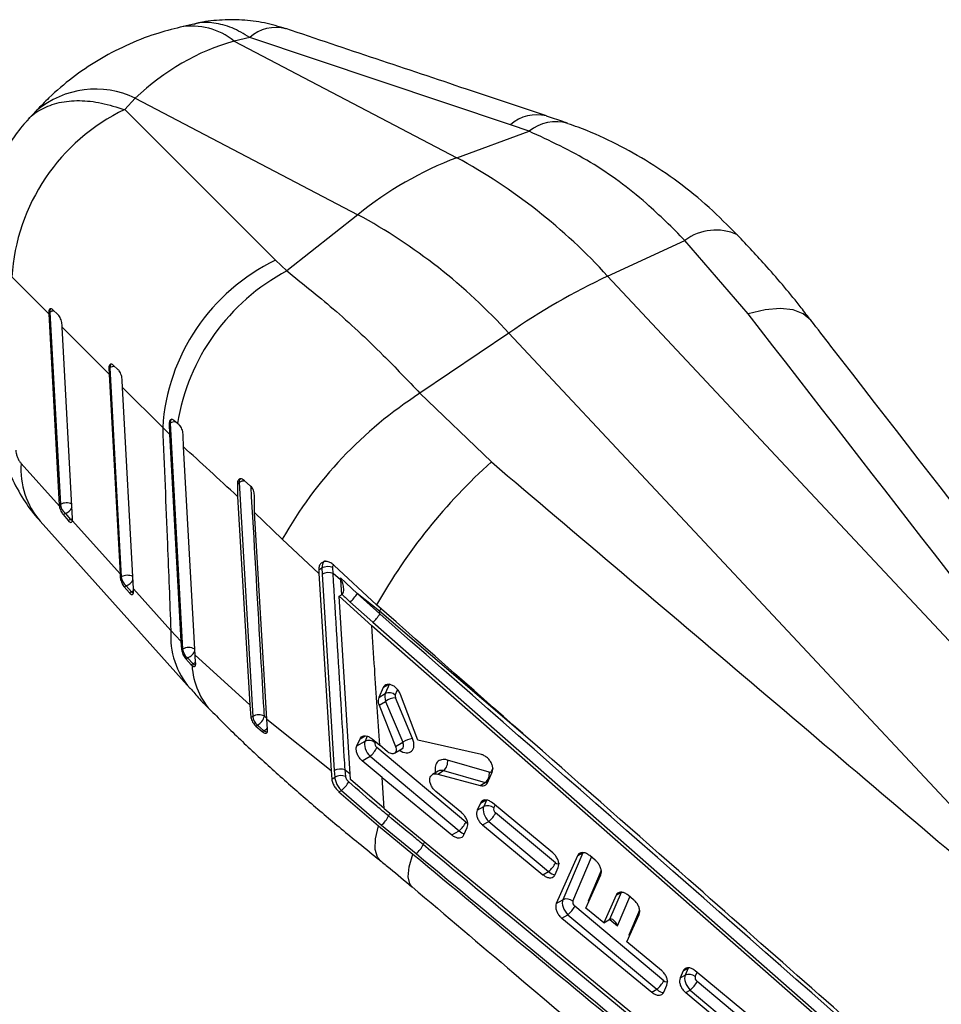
# Model space of a CAD drawing. Extents: x 23 to 201, y 8 to 142.
# Tile 24 of 28: x 128 to 151, y 109 to 134. Entities that reach past the tile are written whole.
import ezdxf

# ---------------------------------------------------------------- set-up
doc = ezdxf.new("R2010")
doc.units = 0
doc.header["$LTSCALE"] = 0.5
doc.layers.get('0').update_dxf_attribs({"linetype": 'CONTINUOUS'})

msp = doc.modelspace()

# ---------------------------------------------------------------- linework, layer by layer
at = {"color": 7, "linetype": 'CONTINUOUS'}
for p, q in [((132.22895, 133.603103), (131.882879, 133.523064)), ((133.655263, 133.26026), (133.257307, 133.168219)), ((133.257307, 133.168219), (138.946238, 130.187101)), ((140.317173, 131.028516), (133.655263, 133.26026)), ((130.461055, 131.416283), (130.732929, 131.710927)), ((130.732929, 131.710927), (136.42186, 128.729809)), ((130.461055, 131.416283), (134.316796, 127.564572)), ((128.210251, 131.394384), (127.986526, 131.15192)), ((140.794138, 130.863841), (140.317173, 131.028516)), ((138.946238, 130.187101), (140.794138, 130.863841)), ((136.42186, 128.729809), (134.603748, 127.290205)), ((142.800776, 127.159397), (144.777542, 128.072276)), ((146.390028, 126.197173), (144.777542, 128.072276)), ((134.316796, 127.564572), (134.603748, 127.290205)), ((128.521662, 126.194381), (127.576868, 127.137044)), ((142.800776, 127.159397), (158.209802, 110.680788)), ((128.520256, 126.221739), (128.548522, 126.238057)), ((128.520256, 126.221739), (128.521662, 126.194381)), ((128.521662, 126.194381), (128.790192, 121.306301)), ((128.548522, 126.238057), (128.818427, 121.3226)), ((128.753158, 126.180428), (128.62327, 126.299936)), ((128.862515, 125.85416), (128.859685, 125.914217)), ((130.062338, 124.656184), (128.862515, 125.85416)), ((129.130937, 120.9622), (128.862515, 125.85416)), ((140.276398, 125.702105), (138.006031, 124.163166)), ((140.276398, 125.702105), (155.685424, 109.223496)), ((130.2957, 124.763783), (130.165536, 124.883132)), ((130.057087, 124.801797), (130.082799, 124.816641)), ((130.057087, 124.801797), (130.062338, 124.656184)), ((130.062338, 124.656184), (130.341639, 119.548863)), ((130.082799, 124.816641), (130.375033, 119.471193)), ((130.403138, 124.315827), (130.397434, 124.494807)), ((131.431886, 123.288263), (130.403138, 124.315827)), ((130.684545, 119.166037), (130.403138, 124.315827)), ((138.006031, 124.163166), (139.829958, 122.410125)), ((131.599021, 123.384801), (131.623246, 123.398786)), ((131.599021, 123.384801), (131.604764, 123.121396)), ((131.623246, 123.398786), (131.942207, 117.625889)), ((131.811328, 123.389337), (131.715773, 123.470929)), ((131.852035, 123.3551), (131.811328, 123.389337)), ((131.604764, 123.121396), (131.431886, 123.288263)), ((131.604764, 123.121396), (131.895735, 117.829519)), ((131.961772, 122.794641), (131.956132, 123.087488)), ((132.25842, 117.467624), (131.961772, 122.794641)), ((127.814665, 122.369748), (128.793063, 121.277626)), ((133.339784, 121.85864), (133.385396, 121.884971)), ((133.339784, 121.85864), (133.346316, 121.523993)), ((133.385396, 121.884971), (133.733318, 115.903569)), ((133.678953, 121.789394), (133.514525, 121.937736)), ((133.346316, 121.523993), (133.655041, 116.196178)), ((133.779338, 121.116244), (133.774821, 121.557477)), ((128.818427, 121.3226), (128.790192, 121.306301)), ((128.790192, 121.306301), (128.793063, 121.277626)), ((128.886283, 121.063221), (128.943964, 121.096519)), ((128.943964, 121.096519), (129.075178, 120.940443)), ((134.487618, 120.432724), (133.779338, 121.116244)), ((134.089264, 115.828482), (133.779338, 121.116244)), ((128.886283, 121.063221), (129.017815, 120.907328)), ((129.075178, 120.940443), (129.017815, 120.907328)), ((129.126822, 120.905047), (130.341639, 119.548863)), ((135.426079, 119.560507), (134.487618, 120.432724)), ((135.421478, 119.650608), (135.502358, 119.697299)), ((135.421478, 119.650608), (135.426079, 119.560507)), ((135.502358, 119.697297), (135.509399, 119.541181)), ((135.787405, 119.557447), (135.778507, 119.707995)), ((136.899357, 118.755779), (135.816231, 119.761249)), ((130.341639, 119.548863), (130.34788, 119.455519)), ((130.375033, 119.471193), (130.34788, 119.455519)), ((135.426079, 119.560507), (135.733483, 114.519066)), ((135.509399, 119.541181), (135.816797, 114.516258)), ((135.978515, 119.393901), (135.787405, 119.557447)), ((135.974855, 119.446485), (135.978515, 119.393901)), ((136.402156, 119.043569), (135.974855, 119.446485)), ((130.448347, 119.214969), (130.500567, 119.245115)), ((130.448347, 119.214969), (130.580205, 119.059261)), ((130.500567, 119.245115), (130.631795, 119.089043)), ((130.631795, 119.089043), (130.580205, 119.059261)), ((130.684545, 119.166037), (131.640759, 118.098485)), ((130.687944, 119.111029), (130.684545, 119.166037)), ((135.942256, 118.974723), (136.002517, 119.009511)), ((135.942256, 118.974723), (136.77504, 118.216111)), ((136.231132, 114.290267), (135.942256, 118.974723)), ((136.002517, 119.009511), (136.0172, 119.019426)), ((136.21676, 118.833192), (136.798536, 118.309209)), ((136.973349, 118.596289), (136.402156, 119.043569)), ((136.978287, 118.521915), (136.402156, 119.043569)), ((136.978287, 118.521915), (136.973349, 118.596289)), ((131.640759, 118.098485), (131.895735, 117.829519)), ((150.339634, 106.305776), (136.77504, 118.216111)), ((136.798536, 118.309209), (150.412689, 106.34795)), ((131.895735, 117.829519), (131.914263, 117.609757)), ((131.942207, 117.625889), (131.914263, 117.609757)), ((132.023428, 117.374228), (132.067742, 117.39981)), ((132.023428, 117.374228), (132.163398, 117.223204)), ((132.067742, 117.39981), (132.207185, 117.248482)), ((132.25842, 117.467624), (133.655041, 116.196178)), ((132.273873, 117.276551), (132.25842, 117.467624)), ((132.207185, 117.248482), (132.163398, 117.223204)), ((132.163398, 117.223204), (132.182803, 117.204618)), ((137.066923, 116.641628), (136.952278, 116.389941)), ((137.223467, 116.732), (137.119163, 116.486281)), ((136.952278, 116.389941), (137.119163, 116.486281)), ((137.81749, 115.335958), (137.379512, 116.3816)), ((137.952437, 115.297289), (137.511053, 116.461242)), ((133.655041, 116.196178), (133.686727, 115.876673)), ((136.960777, 116.190198), (137.128753, 116.287169)), ((136.960777, 116.190198), (137.382509, 115.135179)), ((137.128753, 116.287169), (137.56673, 115.241528)), ((133.733318, 115.903569), (133.686727, 115.876673)), ((134.089264, 115.828482), (135.733483, 114.519066)), ((134.112321, 115.574358), (134.089264, 115.828482)), ((133.810592, 115.6573), (133.853031, 115.681799)), ((133.810592, 115.6573), (133.975515, 115.513542)), ((133.853031, 115.681799), (134.018045, 115.538095)), ((134.018045, 115.538095), (133.975515, 115.513542)), ((136.39266, 115.14733), (136.473857, 115.329886)), ((136.780352, 115.330644), (136.980862, 115.163576)), ((139.578125, 114.926125), (137.952437, 115.297289)), ((136.39266, 115.14733), (136.602118, 115.268248)), ((139.180141, 113.199326), (136.906124, 115.104615)), ((137.179903, 114.999238), (136.980862, 115.163576)), ((137.351703, 114.961126), (137.543776, 115.072007)), ((137.382509, 115.135179), (137.56673, 115.241528)), ((136.527578, 114.76811), (136.731458, 114.885808)), ((136.731458, 114.885808), (139.005478, 112.980518)), ((139.775118, 114.480161), (138.710215, 114.787579)), ((137.03754, 114.338094), (136.527578, 114.76811)), ((135.733483, 114.519066), (135.752613, 114.300282)), ((135.752613, 114.300282), (135.830604, 114.345306)), ((135.816797, 114.516258), (135.830606, 114.345307)), ((136.093756, 114.533115), (136.220347, 114.437427)), ((136.108944, 114.368613), (136.093756, 114.533115)), ((137.092093, 113.550005), (136.231132, 114.290267)), ((137.092093, 113.550005), (137.03754, 114.338094)), ((137.03754, 114.338094), (138.817491, 112.871996)), ((138.474549, 114.504216), (138.327773, 114.419485)), ((138.458855, 114.430387), (138.609488, 114.517345)), ((138.458855, 114.430387), (139.546351, 114.136011)), ((138.475022, 114.504311), (138.474538, 114.504189)), ((138.609488, 114.517345), (139.674391, 114.209927)), ((139.731136, 114.207672), (139.853148, 114.478576)), ((139.546351, 114.136011), (139.674391, 114.209927)), ((135.936626, 113.976149), (135.997274, 114.01116)), ((135.936626, 113.976149), (136.947731, 113.107368)), ((135.997274, 114.01116), (137.024514, 113.124951)), ((139.073084, 113.436156), (138.412517, 113.981542)), ((137.092093, 113.550005), (149.193549, 103.570529)), ((139.549047, 113.687019), (139.466201, 113.503514)), ((139.466201, 113.503514), (139.635657, 113.601338)), ((141.398764, 112.416088), (139.86005, 113.690379)), ((141.467835, 112.157326), (139.939666, 113.437705)), ((136.947731, 113.107368), (137.826276, 112.381666)), ((137.024514, 113.124951), (137.908819, 112.394445)), ((139.129671, 112.876034), (139.212801, 113.059707)), ((139.606004, 113.127111), (139.765, 113.218898)), ((139.606004, 113.127111), (141.1471, 111.854193)), ((139.765, 113.218898), (141.293171, 111.938518)), ((138.817491, 112.871996), (139.005478, 112.980518)), ((142.035094, 112.341518), (141.488789, 111.118927)), ((142.1664, 112.417319), (141.656291, 111.215624)), ((142.035094, 112.341518), (142.1664, 112.417319)), ((142.484975, 112.227053), (142.344329, 112.343857)), ((141.457552, 111.857234), (141.539393, 112.040163)), ((141.1471, 111.854193), (141.293171, 111.938518)), ((142.247732, 111.001918), (142.62592, 111.851311)), ((143.015339, 111.330165), (142.702531, 110.626173)), ((143.144337, 111.404635), (142.849562, 110.710217)), ((143.015339, 111.330165), (143.144337, 111.404635)), ((143.464789, 111.215453), (143.324105, 111.332234)), ((141.488789, 111.118927), (141.656291, 111.215624)), ((144.234316, 109.146702), (141.960297, 111.051991)), ((141.629905, 110.743283), (141.785634, 110.833183)), ((141.785634, 110.833183), (144.05965, 108.927895)), ((142.702531, 110.626173), (142.247732, 111.001918)), ((143.294836, 110.13682), (143.606345, 110.840062)), ((141.629905, 110.743283), (143.926885, 108.851251)), ((142.702531, 110.626173), (142.831033, 110.700356)), ((144.173956, 109.410494), (143.294836, 110.13682)), ((144.733116, 109.396923), (144.653098, 109.215048)), ((144.653098, 109.215048), (144.782005, 109.289464)), ((144.733116, 109.396923), (144.858295, 109.469187)), ((144.858295, 109.469187), (144.782005, 109.289464)), ((146.579073, 108.123819), (145.041101, 109.39854)), ((144.236154, 108.853609), (144.316479, 109.035662)), ((146.614182, 107.845452), (145.086011, 109.125831)), ((143.926885, 108.851251), (144.05965, 108.927895)), ((144.795827, 108.840336), (144.911347, 108.907024)), ((144.795827, 108.840336), (146.336878, 107.567391)), ((144.911347, 108.907024), (146.439518, 107.626644))]:
    msp.add_line(p, q, dxfattribs=at)
at = {"color": 8, "linetype": 'CONTINUOUS'}
for p, q in [((131.956279, 123.079916), (131.955212, 123.099275)), ((135.978515, 119.393901), (136.002004, 119.009212)), ((140.943317, 115.191034), (136.973349, 118.596289)), ((137.066923, 116.641628), (137.198981, 116.717864)), ((137.374912, 116.44716), (137.433969, 116.586282)), ((134.087419, 115.859962), (134.030795, 115.909415)), ((136.473857, 115.329886), (136.603375, 115.404655)), ((136.657232, 115.398084), (136.602118, 115.268248)), ((136.857866, 115.229126), (136.869449, 115.256408)), ((139.865537, 114.575758), (139.834575, 114.502813)), ((139.834575, 114.502813), (139.857525, 114.480747)), ((139.549047, 113.687019), (139.682213, 113.763894)), ((139.704649, 113.763869), (139.635657, 113.601338)), ((139.891408, 113.562216), (139.923505, 113.637829)), ((141.912039, 111.176503), (142.391087, 112.305025)), ((142.636217, 111.959263), (142.303742, 111.176035)), ((143.053128, 110.548161), (143.369843, 111.294267)), ((142.303742, 111.176035), (142.319411, 111.162906)), ((143.615972, 110.950868), (143.342211, 110.305952)), ((142.856261, 110.713106), (143.053128, 110.548161)), ((143.342211, 110.305952), (143.362299, 110.28912)), ((145.037753, 109.250343), (145.085161, 109.362021))]:
    msp.add_line(p, q, dxfattribs=at)
at = {"color": 8, "linetype": 'CONTINUOUS', "flags": 128}
for points in [[(147.992792, 126.032082), (147.98923, 126.036636), (147.799505, 126.198669), (147.537699, 126.29731), (147.210066, 126.3302), (146.824439, 126.296552), (146.390028, 126.197173)], [(129.075178, 120.940443), (129.110735, 120.954447), (129.130992, 120.965168)], [(129.075178, 120.940443), (129.106693, 120.921756), (129.127927, 120.913744)], [(135.583435, 119.876505), (135.553648, 119.859977), (135.513808, 119.792794), (135.502343, 119.697617), (135.502345, 119.697567), (135.502345, 119.697567)], [(130.688023, 119.114012), (130.667345, 119.103046), (130.631795, 119.089043)], [(130.631795, 119.089043), (130.66331, 119.070355), (130.686138, 119.0619)], [(132.273405, 117.283046), (132.241516, 117.263575), (132.207185, 117.248482)], [(136.992288, 112.216263), (136.917598, 112.302785), (136.859462, 112.499472), (136.869592, 112.769972), (136.947731, 113.107368)], [(137.799817, 111.549654), (137.743795, 111.619801), (137.701258, 111.802685), (137.728989, 112.058842), (137.826276, 112.381666)]]:
    msp.add_lwpolyline(points, dxfattribs=at)
at = {"color": 7, "linetype": 'CONTINUOUS', "flags": 128}
msp.add_lwpolyline([(128.304407, 120.891155), (130.814461, 118.086884), (132.130579, 116.617199)], dxfattribs=at)
at = {"color": 8, "linetype": 'CONTINUOUS'}
for centre, radius, start, end in [((132.187451, 131.863362), 1.687378, 50.6515779, 100.4264425), ((134.327844, 132.506191), 1.010438, 75.6314141, 131.7309228), ((129.72008, 129.572322), 2.366325, 64.6576353, 129.6464354), ((140.989905, 130.274683), 1.010363, 75.7810932, 131.7462122), ((141.484992, 130.002874), 1.103877, 74.1693075, 128.7440906), ((145.566109, 127.027118), 1.309272, 65.1697822, 127.0343605), ((128.669364, 126.253707), 0.121851, 144.0807685, 187.3791961), ((128.692338, 125.973686), 0.300957, 97.3620249, 118.5458244), ((130.201018, 124.832601), 0.119291, 141.1368251, 187.6888516), ((130.228422, 124.547794), 0.305752, 95.2027698, 118.4425111), ((131.728162, 123.417058), 0.106495, 126.3856115, 189.8793621), ((131.773387, 123.116907), 0.319371, 92.7982732, 118.0416671), ((129.864678, 122.228012), 2.054907, 176.0449085, 220.6078582), ((133.509102, 121.899762), 0.124587, 144.0047482, 186.818423), ((133.536726, 121.603509), 0.319565, 90.881104, 118.265041), ((128.972631, 121.03642), 0.325082, 64.8333827, 118.3173739), ((128.851373, 121.382), 0.300121, 287.9695595, 331.9970584), ((130.529183, 119.184962), 0.325101, 64.7997504, 118.3047085), ((130.408052, 119.530472), 0.299979, 287.9631197, 332.1585213), ((142.114078, 116.201132), 5.67132, 154.2851824, 155.0183475), ((133.690632, 117.9546), 2.054916, 175.9848909, 220.6823789), ((132.094777, 117.347914), 0.317093, 60.6150067, 118.7605606), ((131.972586, 117.676295), 0.292401, 288.9916642, 344.4030263), ((134.022301, 117.293565), 1.841647, 182.7683301, 224.5994545), ((132.301331, 117.369335), 0.153196, 232.081069, 258.7336086), ((133.859758, 115.838057), 0.339164, 297.8201848, 317.6282836), ((134.11401, 115.649855), 0.147308, 229.3484152, 267.2030984), ((141.065038, 112.024662), 4.084717, 159.8297547, 160.9638991), ((142.083472, 110.979167), 4.320928, 156.5323475, 157.5972227)]:
    msp.add_arc(centre, radius, start, end, dxfattribs=at)
at = {"color": 7, "linetype": 'CONTINUOUS'}
for centre, radius, start, end in [((132.668013, 126.81722), 5.101181, 115.6350137, 176.4054141), ((142.248467, 121.551795), 9.245173, 110.927361, 129.0672624), ((131.853007, 117.189349), 14.807278, 42.3238843, 61.3774885), ((129.32863, 115.732056), 14.807278, 42.3238843, 61.3774885), ((136.522654, 122.965169), 5.101011, 115.6222218, 176.3685034), ((137.122672, 122.537138), 5.379277, 117.9216972, 170.8846574), ((150.59668, 110.739974), 18.176181, 115.3982586, 124.5963649), ((143.778765, 115.194101), 10.666235, 122.7664328, 150.5844118), ((149.51136, 111.64386), 14.47902, 131.9629875, 150.5813127), ((129.137346, 121.351794), 0.320253, 185.2301722, 232.8543304), ((135.652669, 119.386718), 0.345042, 68.6106967, 115.8254928), ((135.666058, 119.247542), 0.332816, 68.6166105, 118.0802486), ((130.693939, 119.500381), 0.32024, 185.2292958, 232.8548406), ((135.9096, 119.231208), 0.176687, 57.3257721, 67.0432516), ((135.809206, 119.37923), 0.681365, 306.7370445, 330.4863676), ((136.331074, 118.886547), 0.742859, 308.9964805, 330.6035773), ((132.261115, 117.655076), 0.32024, 185.2292169, 232.8547559), ((137.217111, 116.27108), 0.236443, 48.1337133, 114.4722788), ((137.440698, 115.838962), 0.546076, 96.4333117, 124.8373431), ((133.887724, 115.61811), 0.324543, 63.8425341, 118.4090367), ((134.053402, 115.933157), 0.321449, 185.2812442, 231.4396309), ((133.701202, 115.983598), 0.337838, 296.705923, 347.3155035), ((137.87866, 114.793363), 0.546033, 96.432152, 124.8385292), ((136.700065, 115.053041), 0.236448, 48.1343817, 114.4717157), ((136.32844, 115.386641), 0.642851, 308.8234447, 333.9783219), ((138.421386, 114.741348), 0.292505, 310.0211121, 9.0939376), ((135.973663, 114.222589), 0.332939, 68.8565958, 118.1094768), ((135.993729, 114.070881), 0.319247, 68.8448312, 120.7284743), ((139.486289, 114.433929), 0.292505, 310.0211532, 9.0939927), ((135.658484, 114.485761), 0.583117, 305.5208615, 334.4428916), ((139.733604, 113.386128), 0.236451, 48.1342736, 114.4713344), ((136.60227, 113.636273), 0.66313, 309.5495458, 335.0883268), ((139.361893, 113.719802), 0.642962, 308.8256538, 333.9761128), ((138.602443, 113.481357), 0.642866, 308.8243483, 333.9785119), ((137.493682, 112.902546), 0.656129, 309.2500688, 335.0659188), ((140.890137, 112.439357), 0.642866, 308.8243113, 333.9784921), ((141.754238, 111.000422), 0.236444, 48.1337328, 114.4722592), ((141.382564, 111.334049), 0.642909, 308.8252057, 333.9776545), ((144.879952, 109.074258), 0.236447, 48.134266, 114.4717261), ((143.656552, 109.428792), 0.642952, 308.8254479, 333.9763187), ((144.508325, 109.407856), 0.642852, 308.8237621, 333.9784826)]:
    msp.add_arc(centre, radius, start, end, dxfattribs=at)
for centre, major_axis, ratio, start_param, end_param in [((136.543286, 121.781389), (-3.341399, 11.370845), 0.698021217, 6.276213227, 6.625279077), ((137.325703, 116.288872), (-0.16152, 0.253036), 0.593188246, 0.391071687, 1.21512233), ((137.449497, 116.384669), (-0.062032, 0.079214), 0.619485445, 0.329951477, 1.154002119), ((136.808657, 115.070838), (-0.16152, 0.253036), 0.593188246, 0.391071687, 1.961868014), ((136.932451, 115.166635), (-0.062032, 0.079214), 0.619485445, 0.329951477, 1.900747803), ((139.759989, 114.565304), (-0.062032, 0.079214), 0.619485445, 2.432542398, 3.47154413), ((139.842198, 113.403928), (-0.16152, 0.253036), 0.593188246, 0.391071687, 1.961868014), ((139.965992, 113.499725), (-0.062032, 0.079214), 0.619485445, 0.329951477, 1.900747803), ((141.494162, 112.219346), (-0.062032, 0.079214), 0.619485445, 1.900747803, 3.47154413), ((141.86283, 111.018214), (-0.16152, 0.253036), 0.593188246, 0.391071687, 1.961868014), ((141.986624, 111.114011), (-0.062032, 0.079214), 0.619485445, 0.329951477, 1.900747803), ((142.780163, 110.577346), (0.144015, 0.140109), 0.330458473, 0.783139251, 0.916776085), ((142.929333, 110.452364), (-0.063414, 0.263721), 0.541721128, 4.951348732, 6.401028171), ((144.988544, 109.092054), (-0.16152, 0.253036), 0.593188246, 0.391071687, 1.961868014), ((145.112339, 109.187851), (-0.062032, 0.079214), 0.619485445, 0.329951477, 1.900747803), ((144.260642, 109.208722), (-0.062032, 0.079214), 0.619485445, 1.900747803, 3.47154413)]:
    msp.add_ellipse(centre, major_axis=major_axis, ratio=ratio, start_param=start_param, end_param=end_param, dxfattribs=at)
at = {"color": 8, "linetype": 'CONTINUOUS'}
for centre, major_axis, ratio, start_param, end_param in [((137.537556, 115.323681), (-0.248126, 0.316857), 0.619485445, 2.068802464, 4.295594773), ((137.413762, 115.227883), (0.150235, -0.139844), 0.64263648, 6.09128282, 7.330119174), ((138.78586, 114.361865), (-0.310158, 0.396072), 0.619485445, 5.574135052, 7.234875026), ((138.662066, 114.266068), (-0.212117, 0.219655), 0.637280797, 5.504103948, 6.125580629), ((139.636195, 114.469507), (-0.16152, 0.253036), 0.593188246, 2.493662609, 2.781743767), ((139.206469, 113.261346), (-0.062032, 0.079214), 0.619485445, 1.900747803, 2.45090056), ((139.082675, 113.165549), (-0.16152, 0.253036), 0.593188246, 1.961868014, 2.606132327), ((141.370368, 112.123548), (-0.16152, 0.253036), 0.593188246, 1.961868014, 2.752842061), ((144.136848, 109.112925), (-0.16152, 0.253036), 0.593188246, 1.961868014, 2.795211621)]:
    msp.add_ellipse(centre, major_axis=major_axis, ratio=ratio, start_param=start_param, end_param=end_param, dxfattribs=at)
at = {"color": 7, "linetype": 'CONTINUOUS'}
for points, knots in [([(134.574418, 133.485118), (134.394065, 133.538587), (134.029268, 133.646737), (133.458526, 133.717478), (132.88276, 133.71024), (132.469169, 133.66765), (132.257504, 133.606235), (132.230097, 133.598283)], [0, 0, 0, 0, 0.237136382, 0.479651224, 0.721954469, 0.963996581, 1, 1, 1, 1]), ([(131.882879, 133.523064), (131.671425, 133.46839), (131.196681, 133.345641), (130.489956, 133.065384), (129.776388, 132.690874), (129.118447, 132.24166), (128.600376, 131.801733), (128.314559, 131.503297), (128.210251, 131.394384)], [0, 0, 0, 0, 0.151929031, 0.341101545, 0.527659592, 0.711951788, 0.894878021, 1, 1, 1, 1]), ([(141.238353, 131.254012), (140.558221, 131.481772), (138.337495, 132.22544), (136.118276, 132.969839), (134.578728, 133.486254)], [0, 0, 0, 0, 0.306265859, 1, 1, 1, 1]), ([(141.785091, 131.062557), (141.741869, 131.078908), (141.563708, 131.14631), (141.377712, 131.2069), (141.236839, 131.25279)], [0, 0, 0, 0, 0.24259643, 1, 1, 1, 1]), ([(127.991601, 131.146543), (127.956345, 131.111534), (127.792357, 130.948695), (127.555275, 130.611268), (127.291392, 130.150689), (127.099297, 129.674674), (126.966762, 129.192887), (126.896102, 128.706212), (126.87393, 128.321909), (126.892826, 128.1047), (126.897565, 128.050227)], [0, 0, 0, 0, 0.044079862, 0.205030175, 0.363549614, 0.514952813, 0.659417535, 0.806313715, 0.951425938, 1, 1, 1, 1]), ([(146.112679, 128.211504), (145.876575, 128.450124), (145.398764, 128.933028), (144.611454, 129.569178), (143.78525, 130.129306), (142.929485, 130.592073), (142.262282, 130.897954), (141.8716, 131.025525), (141.781976, 131.054791)], [0, 0, 0, 0, 0.190480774, 0.385481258, 0.577310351, 0.761686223, 0.94533016, 1, 1, 1, 1]), ([(144.777542, 128.072276), (144.453432, 128.394753), (143.695464, 129.148898), (142.366246, 130.131022), (141.322821, 130.617402), (140.794138, 130.863841)], [0, 0, 0, 0, 0.269290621, 0.629764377, 1, 1, 1, 1]), ([(147.989374, 126.030205), (147.909108, 126.13703), (147.559732, 126.602013), (146.937762, 127.333669), (146.368425, 127.941657), (146.114006, 128.213347)], [0, 0, 0, 0, 0.141615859, 0.616415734, 1, 1, 1, 1]), ([(134.603748, 127.290205), (134.994999, 126.979561), (135.788026, 126.349914), (136.950905, 125.273722), (137.693377, 124.492245), (138.006031, 124.163166)], [0, 0, 0, 0, 0.3605051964, 0.7307092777, 1, 1, 1, 1]), ([(128.62327, 126.299936), (128.611181, 126.309054), (128.586996, 126.327295), (128.554631, 126.325721), (128.531119, 126.30222), (128.520013, 126.264347), (128.520187, 126.233725), (128.520256, 126.221739)], [0, 0, 0, 0, 0.219820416, 0.439803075, 0.655288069, 0.865072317, 1, 1, 1, 1]), ([(128.859685, 125.914217), (128.857925, 125.934053), (128.854408, 125.973707), (128.836487, 126.039772), (128.810789, 126.10218), (128.781529, 126.150999), (128.761427, 126.17185), (128.753158, 126.180428)], [0, 0, 0, 0, 0.206663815, 0.413141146, 0.62482039, 0.845663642, 1, 1, 1, 1]), ([(158.35388, 110.791961), (157.753947, 111.562104), (153.756046, 116.694271), (149.774281, 121.831147), (146.390028, 126.197173)], [0, 0, 0, 0, 0.150061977, 1, 1, 1, 1]), ([(159.556729, 111.145923), (158.853352, 112.047066), (155.156193, 116.783739), (151.310272, 121.74866), (148.164016, 125.811187), (147.992868, 126.032178)], [0, 0, 0, 0, 0.181780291, 0.955490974, 1, 1, 1, 1]), ([(130.165536, 124.883132), (130.153453, 124.892152), (130.129278, 124.910201), (130.096057, 124.908327), (130.071176, 124.884524), (130.058263, 124.846015), (130.057426, 124.814543), (130.057087, 124.801797)], [0, 0, 0, 0, 0.218433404, 0.437069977, 0.650546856, 0.858480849, 1, 1, 1, 1]), ([(130.397434, 124.494807), (130.396208, 124.515129), (130.393756, 124.55575), (130.377068, 124.623047), (130.352139, 124.686469), (130.323449, 124.735085), (130.303579, 124.755634), (130.2957, 124.763783)], [0, 0, 0, 0, 0.208038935, 0.415834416, 0.629934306, 0.853255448, 1, 1, 1, 1]), ([(127.143152, 123.710707), (127.143095, 123.683437), (127.142678, 123.483285), (127.208526, 123.098959), (127.340886, 122.556641), (127.560805, 121.993308), (127.85852, 121.462977), (128.117305, 121.08968), (128.282213, 120.922047), (128.311445, 120.892332)], [0, 0, 0, 0, 0.026308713, 0.193101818, 0.373549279, 0.5643267, 0.773006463, 0.959762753, 1, 1, 1, 1]), ([(131.715773, 123.470929), (131.703315, 123.479605), (131.678388, 123.496963), (131.643581, 123.494384), (131.616807, 123.470205), (131.601708, 123.430967), (131.599816, 123.398465), (131.599021, 123.384801)], [0, 0, 0, 0, 0.215738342, 0.431662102, 0.642933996, 0.849899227, 1, 1, 1, 1]), ([(131.956132, 123.087488), (131.955284, 123.108363), (131.95359, 123.150093), (131.93644, 123.218449), (131.910058, 123.281996), (131.880084, 123.328692), (131.859679, 123.347903), (131.852035, 123.3551)], [0, 0, 0, 0, 0.212371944, 0.424535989, 0.642107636, 0.865931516, 1, 1, 1, 1]), ([(131.431886, 123.288263), (131.472272, 122.295053), (131.542645, 120.564417), (131.611444, 118.835274), (131.640759, 118.098485)], [0, 0, 0, 0, 0.573899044, 1, 1, 1, 1]), ([(127.677092, 122.708493), (127.679907, 122.682454), (127.685536, 122.630375), (127.711819, 122.544248), (127.748299, 122.463089), (127.784559, 122.405259), (127.807378, 122.378344), (127.814665, 122.369748)], [0, 0, 0, 0, 0.219086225, 0.438173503, 0.6576742, 0.890675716, 1, 1, 1, 1]), ([(133.346316, 121.523993), (133.104563, 121.748275), (132.618405, 122.199301), (132.181445, 122.595474), (131.961772, 122.794641)], [0, 0, 0, 0, 0.497271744, 1, 1, 1, 1]), ([(139.829958, 122.410125), (144.262171, 118.649073), (149.476919, 114.223984), (154.676984, 109.785811), (155.457316, 109.11981)], [0, 0, 0, 0, 0.849938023, 1, 1, 1, 1]), ([(133.514525, 121.937736), (133.499601, 121.949236), (133.469752, 121.972237), (133.4239, 121.98076), (133.384049, 121.968413), (133.354693, 121.935109), (133.341673, 121.894812), (133.340219, 121.866979), (133.339784, 121.85864)], [0, 0, 0, 0, 0.184049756, 0.368125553, 0.551778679, 0.735861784, 0.920865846, 1, 1, 1, 1]), ([(133.774821, 121.557477), (133.774071, 121.578758), (133.772573, 121.621317), (133.751115, 121.688659), (133.719267, 121.748014), (133.691833, 121.776173), (133.678953, 121.789394)], [0, 0, 0, 0, 0.257189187, 0.514336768, 0.771983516, 1, 1, 1, 1]), ([(128.793063, 121.277626), (128.797136, 121.256553), (128.805279, 121.214416), (128.830839, 121.149975), (128.859081, 121.098118), (128.878376, 121.073364), (128.886283, 121.063221)], [0, 0, 0, 0, 0.269087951, 0.538058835, 0.81070113, 1, 1, 1, 1]), ([(129.017815, 120.907328), (129.030099, 120.894575), (129.054668, 120.869068), (129.087635, 120.858292), (129.113518, 120.868575), (129.122527, 120.893274), (129.126822, 120.905047)], [0, 0, 0, 0, 0.256147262, 0.512280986, 0.7675349, 1, 1, 1, 1]), ([(129.126822, 120.905047), (129.12699, 120.905742), (129.130805, 120.921465), (129.130872, 120.942293), (129.130937, 120.9622)], [0, 0, 0, 0, 0.044199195, 1, 1, 1, 1]), ([(135.816231, 119.761247), (135.787543, 119.785314), (135.730177, 119.833438), (135.634893, 119.86506), (135.546398, 119.862104), (135.475141, 119.822165), (135.427292, 119.750787), (135.423437, 119.68436), (135.421478, 119.650608)], [0, 0, 0, 0, 0.164383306, 0.328704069, 0.494618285, 0.661766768, 0.828137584, 1, 1, 1, 1]), ([(135.502345, 119.697567), (135.502345, 119.697549), (135.502347, 119.697458), (135.502353, 119.69737), (135.502358, 119.697299)], [0, 0, 0, 0, 0.193073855, 1, 1, 1, 1]), ([(130.34788, 119.455519), (130.350528, 119.436048), (130.355824, 119.397109), (130.377909, 119.332641), (130.407197, 119.272245), (130.432229, 119.234475), (130.445998, 119.217812), (130.448347, 119.214969)], [0, 0, 0, 0, 0.235756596, 0.471484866, 0.708342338, 0.950241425, 1, 1, 1, 1]), ([(136.093756, 114.533115), (136.0868, 114.646575), (136.052019, 115.213875), (135.949549, 116.888446), (135.854687, 118.449942), (135.787405, 119.557447)], [0, 0, 0, 0, 0.067760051, 0.338800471, 1, 1, 1, 1]), ([(136.004987, 119.379934), (135.995737, 119.401436), (135.986089, 119.423862), (135.9753, 119.44559), (135.974855, 119.446485)], [0, 0, 0, 0, 0.958801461, 1, 1, 1, 1]), ([(136.0172, 119.019426), (136.024647, 119.02709), (136.041459, 119.044391), (136.057052, 119.093851), (136.060948, 119.180873), (136.04276, 119.270623), (136.019697, 119.342548), (136.00916, 119.369329), (136.004987, 119.379934)], [0, 0, 0, 0, 0.099610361, 0.224888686, 0.421826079, 0.779309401, 0.912608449, 1, 1, 1, 1]), ([(130.580205, 119.059261), (130.592466, 119.046494), (130.616986, 119.020963), (130.649282, 119.00939), (130.673548, 119.020448), (130.688473, 119.05412), (130.688121, 119.091978), (130.687944, 119.111029)], [0, 0, 0, 0, 0.201200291, 0.40232977, 0.604299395, 0.800869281, 1, 1, 1, 1]), ([(136.0172, 119.019426), (136.017516, 119.019129), (136.083717, 118.956845), (136.150397, 118.89487), (136.21676, 118.833192)], [0, 0, 0, 0, 0.004771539, 1, 1, 1, 1]), ([(150.792941, 106.506339), (148.817842, 108.248302), (144.187311, 112.332258), (139.555515, 116.414671), (136.899357, 118.755779)], [0, 0, 0, 0, 0.4265382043, 1, 1, 1, 1]), ([(150.738251, 106.438943), (150.356147, 106.774866), (145.772273, 110.804734), (141.184046, 114.831142), (136.978287, 118.521915)], [0, 0, 0, 0, 0.083358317, 1, 1, 1, 1]), ([(136.980862, 115.163576), (136.936572, 115.814408), (136.867323, 116.831981), (136.799488, 117.849418), (136.77504, 118.216111)], [0, 0, 0, 0, 0.6395913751, 1, 1, 1, 1]), ([(131.914263, 117.609757), (131.917559, 117.590649), (131.924152, 117.55243), (131.948533, 117.489045), (131.980083, 117.42987), (132.006583, 117.393083), (132.020994, 117.376952), (132.023428, 117.374228)], [0, 0, 0, 0, 0.23724962, 0.47453184, 0.711424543, 0.95126648, 1, 1, 1, 1]), ([(132.182803, 117.204618), (132.195297, 117.19568), (132.220284, 117.177805), (132.25003, 117.17854), (132.269724, 117.200602), (132.276711, 117.236901), (132.274627, 117.26602), (132.273873, 117.276551)], [0, 0, 0, 0, 0.220538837, 0.44103971, 0.661877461, 0.877719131, 1, 1, 1, 1]), ([(132.138132, 116.620676), (132.21436, 116.531211), (132.388711, 116.326583), (132.584598, 116.132044), (132.694841, 116.022559)], [0, 0, 0, 0, 0.437210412, 1, 1, 1, 1]), ([(137.511053, 116.461242), (137.497279, 116.491153), (137.469735, 116.550966), (137.401934, 116.629552), (137.323444, 116.688709), (137.240389, 116.72169), (137.163549, 116.723847), (137.101358, 116.697338), (137.078036, 116.659608), (137.066923, 116.641628)], [0, 0, 0, 0, 0.143472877, 0.286909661, 0.431292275, 0.57671698, 0.722496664, 0.867758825, 1, 1, 1, 1]), ([(136.952278, 116.389941), (136.945087, 116.366696), (136.930704, 116.320206), (136.940293, 116.247316), (136.955834, 116.203981), (136.960777, 116.190198)], [0, 0, 0, 0, 0.405437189, 0.81090233, 1, 1, 1, 1]), ([(132.716782, 116.006383), (132.836009, 115.88387), (133.19862, 115.511261), (133.861133, 114.888222), (134.688266, 114.14067), (135.548506, 113.400521), (136.316225, 112.760465), (136.807854, 112.366598), (136.993329, 112.218006)], [0, 0, 0, 0, 0.099013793, 0.3011360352, 0.4988305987, 0.6929961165, 0.8841780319, 1, 1, 1, 1]), ([(133.686727, 115.876673), (133.690807, 115.857549), (133.698969, 115.819296), (133.728805, 115.757507), (133.767177, 115.699969), (133.796186, 115.671459), (133.810592, 115.6573)], [0, 0, 0, 0, 0.251594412, 0.50325491, 0.753310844, 1, 1, 1, 1]), ([(133.975515, 115.513542), (133.990423, 115.502226), (134.020234, 115.479597), (134.060288, 115.469227), (134.091691, 115.478413), (134.110985, 115.508186), (134.115321, 115.544325), (134.112904, 115.568514), (134.112321, 115.574358)], [0, 0, 0, 0, 0.186515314, 0.372959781, 0.561128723, 0.750684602, 0.939766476, 1, 1, 1, 1]), ([(136.473857, 115.329886), (136.485749, 115.349026), (136.509533, 115.387304), (136.572652, 115.411374), (136.647823, 115.406492), (136.720628, 115.376388), (136.763346, 115.343669), (136.780352, 115.330644)], [0, 0, 0, 0, 0.213558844, 0.427082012, 0.64149864, 0.8572812, 1, 1, 1, 1]), ([(136.527578, 114.76811), (136.503821, 114.791557), (136.456301, 114.838456), (136.405218, 114.92829), (136.377204, 115.019385), (136.37468, 115.095219), (136.387549, 115.132517), (136.39266, 115.14733)], [0, 0, 0, 0, 0.215438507, 0.430919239, 0.645531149, 0.859225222, 1, 1, 1, 1]), ([(137.382509, 115.135179), (137.38886, 115.115302), (137.401562, 115.075545), (137.398177, 115.021222), (137.378165, 114.97868), (137.342302, 114.95244), (137.294718, 114.945462), (137.240488, 114.958834), (137.201404, 114.981831), (137.182109, 114.997452), (137.179903, 114.999238)], [0, 0, 0, 0, 0.1390893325, 0.2781970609, 0.4170725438, 0.5564468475, 0.6969760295, 0.8388271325, 0.9815786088, 1, 1, 1, 1]), ([(137.543743, 115.070368), (137.546146, 115.07213), (137.551541, 115.076087), (137.550153, 115.075566), (137.549383, 115.075276)], [0, 0, 0, 0, 0.445376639, 1, 1, 1, 1]), ([(139.853148, 114.478576), (139.860229, 114.501762), (139.87439, 114.548135), (139.861639, 114.636288), (139.824819, 114.726135), (139.765604, 114.809887), (139.690983, 114.877419), (139.625418, 114.913278), (139.58842, 114.923328), (139.578125, 114.926125)], [0, 0, 0, 0, 0.155367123, 0.310735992, 0.466141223, 0.622393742, 0.779962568, 0.93877242, 1, 1, 1, 1]), ([(135.752613, 114.300282), (135.759389, 114.266831), (135.77294, 114.199935), (135.829811, 114.095443), (135.888829, 114.021004), (135.926757, 113.98541), (135.936626, 113.976149)], [0, 0, 0, 0, 0.297788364, 0.595503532, 0.894751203, 1, 1, 1, 1]), ([(135.830604, 114.345306), (135.835887, 114.311041), (135.846447, 114.242551), (135.897151, 114.134515), (135.951822, 114.057504), (135.987813, 114.020807), (135.997274, 114.01116)], [0, 0, 0, 0, 0.297813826, 0.59528142, 0.893609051, 1, 1, 1, 1]), ([(136.184546, 114.234199), (136.180394, 114.23811), (136.164647, 114.252947), (136.140427, 114.283823), (136.11721, 114.327141), (136.111687, 114.354854), (136.108944, 114.368613)], [0, 0, 0, 0, 0.107989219, 0.40959222, 0.706867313, 1, 1, 1, 1]), ([(138.412517, 113.981542), (138.388049, 114.004642), (138.339106, 114.050849), (138.286319, 114.139803), (138.257081, 114.230677), (138.255333, 114.31484), (138.280586, 114.382757), (138.330033, 114.426822), (138.392662, 114.442988), (138.438833, 114.434198), (138.458855, 114.430387)], [0, 0, 0, 0, 0.129990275, 0.260020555, 0.389161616, 0.517211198, 0.644763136, 0.772607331, 0.901392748, 1, 1, 1, 1]), ([(137.203701, 113.356949), (137.10276, 113.440489), (136.755871, 113.727578), (136.421569, 114.024019), (136.184546, 114.234199)], [0, 0, 0, 0, 0.2909874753, 1, 1, 1, 1]), ([(139.546351, 114.136011), (139.572624, 114.131687), (139.625175, 114.123037), (139.692411, 114.147757), (139.717997, 114.187344), (139.731136, 114.207672)], [0, 0, 0, 0, 0.327227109, 0.654517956, 1, 1, 1, 1]), ([(139.86005, 113.690379), (139.833531, 113.709404), (139.780494, 113.747452), (139.697553, 113.770425), (139.624481, 113.763716), (139.574252, 113.732048), (139.556, 113.69944), (139.549047, 113.687019)], [0, 0, 0, 0, 0.2171342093, 0.4342623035, 0.6513392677, 0.8671887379, 1, 1, 1, 1]), ([(138.088656, 112.625938), (137.987767, 112.709598), (137.693279, 112.953798), (137.397892, 113.197039), (137.203701, 113.356949)], [0, 0, 0, 0, 0.342588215, 1, 1, 1, 1]), ([(139.212801, 113.059707), (139.219934, 113.082906), (139.234201, 113.129302), (139.22154, 113.217491), (139.184596, 113.306977), (139.131678, 113.382963), (139.0902, 113.420618), (139.073084, 113.436156)], [0, 0, 0, 0, 0.212198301, 0.424400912, 0.636628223, 0.850053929, 1, 1, 1, 1]), ([(139.466201, 113.503514), (139.459087, 113.480322), (139.444859, 113.433938), (139.457546, 113.345745), (139.494516, 113.256254), (139.547443, 113.180288), (139.588904, 113.142639), (139.606004, 113.127111)], [0, 0, 0, 0, 0.212231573, 0.424470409, 0.636725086, 0.850169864, 1, 1, 1, 1]), ([(138.817491, 112.871996), (138.844115, 112.853015), (138.897362, 112.815054), (138.980663, 112.792279), (139.054043, 112.799194), (139.104415, 112.83101), (139.122717, 112.863638), (139.129671, 112.876034)], [0, 0, 0, 0, 0.217269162, 0.434529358, 0.651766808, 0.867700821, 1, 1, 1, 1]), ([(149.520869, 103.18211), (147.829331, 104.57369), (144.010625, 107.715231), (140.207271, 110.869107), (138.088656, 112.625938)], [0, 0, 0, 0, 0.442961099, 1, 1, 1, 1]), ([(137.826276, 112.381666), (139.842961, 110.708441), (143.652307, 107.547861), (147.477259, 104.399853), (149.277264, 102.918414)], [0, 0, 0, 0, 0.5294045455, 1, 1, 1, 1]), ([(137.908819, 112.394445), (140.028182, 110.639035), (143.832965, 107.487638), (147.653298, 104.3488), (149.345607, 102.958377)], [0, 0, 0, 0, 0.557026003, 1, 1, 1, 1]), ([(141.539393, 112.040163), (141.546383, 112.063292), (141.560364, 112.109551), (141.547358, 112.197587), (141.510171, 112.28701), (141.457191, 112.36293), (141.415799, 112.400589), (141.398764, 112.416088)], [0, 0, 0, 0, 0.2122671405, 0.4245341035, 0.6369348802, 0.8505817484, 1, 1, 1, 1]), ([(142.344329, 112.343857), (142.317884, 112.362907), (142.264993, 112.401007), (142.182436, 112.424202), (142.109834, 112.417779), (142.05999, 112.386401), (142.041977, 112.353926), (142.035094, 112.341518)], [0, 0, 0, 0, 0.217066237, 0.434130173, 0.651036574, 0.866670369, 1, 1, 1, 1]), ([(136.988315, 112.217064), (137.072579, 112.150289), (137.345192, 111.934257), (137.612134, 111.703116), (137.796565, 111.54342)], [0, 0, 0, 0, 0.3090953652, 1, 1, 1, 1]), ([(142.62592, 111.851311), (142.632841, 111.874407), (142.646682, 111.920599), (142.633513, 112.008586), (142.596235, 112.098003), (142.543263, 112.173907), (142.501949, 112.211577), (142.484975, 112.227053)], [0, 0, 0, 0, 0.2123325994, 0.4246630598, 0.6371717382, 0.8509301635, 1, 1, 1, 1]), ([(141.1471, 111.854193), (141.173651, 111.835186), (141.226752, 111.797172), (141.309675, 111.774181), (141.382594, 111.780815), (141.432588, 111.81235), (141.450664, 111.844849), (141.457552, 111.857234)], [0, 0, 0, 0, 0.2172010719, 0.4344051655, 0.6514641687, 0.867176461, 1, 1, 1, 1]), ([(137.800155, 111.550352), (138.667761, 110.813639), (142.288994, 107.738728), (146.482724, 104.182759), (149.826408, 101.375348), (150.399087, 100.894518)], [0, 0, 0, 0, 0.207049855, 0.864190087, 1, 1, 1, 1]), ([(143.324105, 111.332234), (143.297661, 111.351282), (143.244773, 111.389379), (143.162291, 111.412619), (143.089817, 111.40627), (143.04011, 111.374979), (143.02219, 111.34256), (143.015339, 111.330165)], [0, 0, 0, 0, 0.217073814, 0.43415407, 0.65101805, 0.866572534, 1, 1, 1, 1]), ([(141.488789, 111.118927), (141.481787, 111.095799), (141.467783, 111.049542), (141.48081, 110.96156), (141.51808, 110.872242), (141.57123, 110.796397), (141.612778, 110.758787), (141.629905, 110.743283)], [0, 0, 0, 0, 0.21216983, 0.424339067, 0.636623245, 0.850207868, 1, 1, 1, 1]), ([(143.606345, 110.840062), (143.613204, 110.863126), (143.626922, 110.909252), (143.613575, 110.99714), (143.576152, 111.086486), (143.523092, 111.162336), (143.48176, 111.199992), (143.464789, 111.215453)], [0, 0, 0, 0, 0.2123245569, 0.4246447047, 0.637191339, 0.851036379, 1, 1, 1, 1]), ([(144.316479, 109.035662), (144.323292, 109.058693), (144.336918, 109.104755), (144.323377, 109.192491), (144.285747, 109.281681), (144.232474, 109.357431), (144.190999, 109.39504), (144.173956, 109.410494)], [0, 0, 0, 0, 0.212219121, 0.424433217, 0.636928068, 0.850811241, 1, 1, 1, 1]), ([(145.041101, 109.39854), (145.014647, 109.417579), (144.961739, 109.455656), (144.879366, 109.478965), (144.807109, 109.472738), (144.75765, 109.441603), (144.739908, 109.40929), (144.733116, 109.396923)], [0, 0, 0, 0, 0.2171056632, 0.4342172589, 0.6510190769, 0.8664244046, 1, 1, 1, 1]), ([(144.653098, 109.215048), (144.646308, 109.192026), (144.632728, 109.145982), (144.646315, 109.058258), (144.683995, 108.969087), (144.737309, 108.893375), (144.778789, 108.855779), (144.795827, 108.840336)], [0, 0, 0, 0, 0.212242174, 0.424480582, 0.636987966, 0.850885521, 1, 1, 1, 1]), ([(143.926885, 108.851251), (143.953458, 108.832262), (144.006604, 108.794283), (144.089377, 108.771195), (144.161965, 108.777643), (144.211569, 108.808938), (144.229362, 108.841268), (144.236154, 108.853609)], [0, 0, 0, 0, 0.217267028, 0.434536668, 0.651506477, 0.866978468, 1, 1, 1, 1]), ([(155.122901, 108.882728), (154.960023, 108.762871), (154.634227, 108.523126), (154.094914, 108.135431), (153.527806, 107.73489), (152.817227, 107.242637), (152.175132, 106.810381), (151.768219, 106.544338), (151.562764, 106.412102), (151.44623, 106.3374), (151.311096, 106.252128), (151.232473, 106.202946), (151.185744, 106.173888), (151.157645, 106.156483), (151.140639, 106.14597), (151.129969, 106.13939), (151.124132, 106.135786), (151.119153, 106.132721), (151.116449, 106.131055), (151.114143, 106.129634)], [0, 0, 0, 0, 0.1168199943, 0.2336693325, 0.3665833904, 0.4995480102, 0.7221108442, 0.8350103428, 0.8351829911, 0.9002689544, 0.9392614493, 0.9629224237, 0.9773464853, 0.986154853, 0.9915372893, 0.9948270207, 0.9971814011, 0.9975966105, 1, 1, 1, 1])]:
    msp.add_open_spline(points, degree=3, knots=knots, dxfattribs=at)
at = {"color": 8, "linetype": 'CONTINUOUS'}
for points, knots in [([(133.655263, 133.26026), (133.504731, 133.350539), (133.19897, 133.533913), (132.739861, 133.640202), (132.410393, 133.66214), (132.25189, 133.601969), (132.231256, 133.594136)], [0, 0, 0, 0, 0.309695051, 0.629055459, 0.951710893, 1, 1, 1, 1]), ([(127.989528, 131.148589), (127.994958, 131.156417), (128.0811, 131.280617), (128.341269, 131.444846), (128.772715, 131.615569), (129.292711, 131.663044), (129.859315, 131.605334), (130.260475, 131.4793), (130.461055, 131.416283)], [0, 0, 0, 0, 0.0128707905, 0.2042062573, 0.4073713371, 0.6105365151, 0.805268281, 1, 1, 1, 1]), ([(134.030795, 115.909415), (134.024174, 116.023071), (133.991071, 116.59135), (133.877311, 118.546781), (133.770766, 120.38892), (133.690523, 121.776322)], [0, 0, 0, 0, 0.0581260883, 0.2906304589, 1, 1, 1, 1]), ([(135.778504, 119.707996), (135.77906, 119.722103), (135.780107, 119.748703), (135.793686, 119.765458), (135.800064, 119.773327)], [0, 0, 0, 0, 0.5303255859, 1, 1, 1, 1])]:
    msp.add_open_spline(points, degree=3, knots=knots, dxfattribs=at)

doc.saveas('drawing.dxf')
